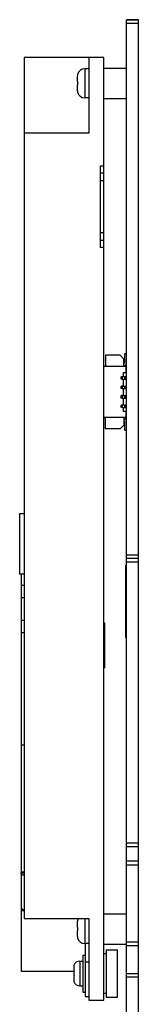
# Model space of a CAD drawing. Header units: millimetres. Extents: x 104 to 359, y 60 to 267.
# Tile 10 of 19: x 105 to 115, y 145 to 232. Entities that reach past the tile are written whole.
import ezdxf

# ---------------------------------------------------------------- set-up
doc = ezdxf.new("R2010")
doc.units = ezdxf.units.MM
doc.header["$LTSCALE"] = 23.1
doc.layers.add('20_ALL_FEATURES', color=7, linetype='CONTINUOUS')

msp = doc.modelspace()

# ---------------------------------------------------------------- linework, layer by layer
at = {"layer": '20_ALL_FEATURES', "color": 0}
for p, q in [((114.0226, 231.6717), (115.0893, 231.6717)), ((114.0226, 149.8983), (114.0226, 231.6684)), ((115.0893, 231.6684), (114.0226, 231.6684)), ((115.0893, 231.3383), (114.0226, 231.3383)), ((115.0893, 149.8983), (115.0893, 231.6687)), ((104.956, 228.3383), (104.956, 152.3083)), ((112.0226, 228.3383), (104.956, 228.3383)), ((110.6893, 228.3383), (110.6893, 221.6583)), ((112.0226, 145.1082), (112.0226, 228.3383)), ((110.336, 227.3399), (110.336, 224.7733)), ((110.6893, 227.3399), (110.336, 227.3399)), ((112.0226, 227.3899), (114.0226, 227.3899)), ((109.6693, 226.6503), (109.6693, 226.2233)), ((109.6933, 226.2233), (109.6693, 226.2233)), ((109.6933, 226.8327), (109.6895, 226.8364)), ((109.6693, 225.8899), (109.6693, 225.4629)), ((109.6693, 225.8899), (109.6933, 225.8899)), ((109.6895, 225.2768), (109.6933, 225.2806)), ((110.6893, 224.7733), (110.336, 224.7733)), ((112.0226, 224.7233), (114.0226, 224.7233)), ((110.6893, 221.6583), (104.956, 221.6583)), ((111.6893, 218.7793), (111.6893, 211.5459)), ((111.6893, 218.7793), (112.0226, 218.7793)), ((112.0226, 218.1126), (111.6893, 218.1126)), ((112.0226, 217.4459), (111.6893, 217.4459)), ((111.6893, 212.8793), (112.0226, 212.8793)), ((111.6893, 212.2126), (112.0226, 212.2126)), ((112.0226, 211.5459), (111.6893, 211.5459)), ((112.176, 202.0434), (112.176, 201.0434)), ((113.476, 202.0434), (112.176, 202.0434)), ((113.476, 202.0434), (113.8093, 201.71)), ((113.8093, 201.0434), (113.8093, 201.71)), ((113.856, 202.16), (113.856, 201.36)), ((114.0226, 202.16), (113.856, 202.16)), ((113.976, 201.0434), (112.0226, 201.0434)), ((113.976, 201.0434), (113.976, 200.51)), ((113.576, 199.9367), (113.576, 200.15)), ((113.6426, 200.15), (113.576, 200.15)), ((114.0226, 200.13), (113.576, 200.13)), ((113.6426, 199.9367), (113.576, 199.9367)), ((113.776, 200.1834), (113.6426, 200.15)), ((113.6426, 199.9367), (113.776, 199.9034)), ((113.6891, 199.93), (113.6891, 200.13)), ((113.776, 200.1834), (113.776, 200.51)), ((113.776, 200.51), (113.976, 200.51)), ((113.8661, 200.13), (113.8661, 199.93)), ((113.946, 199.93), (113.946, 200.13)), ((113.576, 199.1034), (113.576, 199.3167)), ((113.6426, 199.3167), (113.576, 199.3167)), ((114.0226, 199.2967), (113.576, 199.2967)), ((113.6426, 199.1034), (113.576, 199.1034)), ((113.776, 199.35), (113.6426, 199.3167)), ((113.6426, 199.1034), (113.776, 199.07)), ((113.6693, 199.93), (114.0226, 199.93)), ((113.6693, 199.0967), (114.0226, 199.0967)), ((113.6891, 199.0967), (113.6891, 199.2967)), ((113.776, 199.35), (113.776, 199.9034)), ((113.776, 198.5167), (113.776, 199.07)), ((113.8661, 199.2967), (113.8661, 199.0967)), ((113.946, 199.0967), (113.946, 199.2967)), ((113.576, 198.27), (113.576, 198.4834)), ((113.6426, 198.4834), (113.576, 198.4834)), ((114.0226, 198.4634), (113.576, 198.4634)), ((113.6426, 198.27), (113.576, 198.27)), ((113.776, 198.5167), (113.6426, 198.4834)), ((113.6426, 198.27), (113.776, 198.2367)), ((113.6693, 198.2634), (114.0226, 198.2634)), ((113.6891, 198.2634), (113.6891, 198.4634)), ((113.776, 197.6834), (113.776, 198.2367)), ((113.8661, 198.4634), (113.8661, 198.2634)), ((113.946, 198.2634), (113.946, 198.4634)), ((113.576, 197.4367), (113.576, 197.65)), ((113.6426, 197.65), (113.576, 197.65)), ((114.0226, 197.63), (113.576, 197.63)), ((113.6426, 197.4367), (113.576, 197.4367)), ((113.776, 197.6834), (113.6426, 197.65)), ((113.6426, 197.4367), (113.776, 197.4034)), ((113.6693, 197.43), (114.0226, 197.43)), ((113.6891, 197.43), (113.6891, 197.63)), ((113.776, 197.0767), (113.776, 197.4034)), ((113.8661, 197.63), (113.8661, 197.43)), ((113.946, 197.43), (113.946, 197.63)), ((113.976, 196.5434), (112.0226, 196.5434)), ((112.176, 195.5434), (112.176, 196.5434)), ((113.976, 197.0767), (113.776, 197.0767)), ((113.8093, 196.5434), (113.8093, 195.8767)), ((113.976, 197.0767), (113.976, 196.5434)), ((113.8093, 195.8767), (113.476, 195.5434)), ((113.856, 196.2267), (113.856, 195.4267)), ((113.476, 195.5434), (112.176, 195.5434)), ((113.856, 195.4267), (114.0226, 195.4267)), ((104.556, 188.0415), (104.556, 182.7082)), ((104.956, 188.0415), (104.556, 188.0415)), ((114.0226, 184.4384), (115.0893, 184.4384)), ((113.956, 183.5248), (113.956, 177.1182)), ((113.956, 183.5248), (114.0226, 183.5248)), ((115.0893, 184.1049), (114.0226, 184.1049)), ((115.0893, 183.7717), (114.0226, 183.7717)), ((104.956, 182.7082), (104.556, 182.7082)), ((104.6893, 182.7082), (104.6893, 156.3971)), ((104.6893, 181.7563), (104.956, 181.7563)), ((113.956, 181.9182), (114.0226, 181.9182)), ((104.956, 180.6284), (104.6893, 180.6284)), ((104.6893, 178.6546), (104.956, 178.6546)), ((112.0226, 178.4357), (112.0893, 178.4357)), ((112.0893, 178.4357), (112.0893, 174.4357)), ((104.956, 177.5268), (104.6893, 177.5268)), ((113.956, 177.1182), (114.0226, 177.1182)), ((112.0226, 174.4357), (112.0893, 174.4357)), ((104.6893, 167.6415), (104.956, 167.6415)), ((115.0893, 158.9716), (114.0226, 158.9716)), ((115.0893, 158.6382), (114.0226, 158.6382)), ((115.0893, 157.3716), (114.0226, 157.3716)), ((115.0893, 157.0384), (114.0226, 157.0384)), ((104.956, 156.3971), (104.6893, 156.3971)), ((104.6893, 156.3707), (104.6893, 153.3064)), ((104.6893, 156.3441), (104.956, 156.3441)), ((104.6893, 153.2693), (104.6893, 147.6415)), ((104.6893, 153.0257), (104.956, 153.0257)), ((104.956, 152.3083), (110.6893, 152.3083)), ((109.6933, 152.166), (109.6895, 152.1697)), ((110.336, 152.3083), (110.336, 150.1066)), ((110.6893, 152.3083), (110.6893, 145.1082)), ((112.0226, 152.7232), (114.0226, 152.7232)), ((109.6693, 151.9836), (109.6693, 151.5566)), ((109.6933, 151.5566), (109.6693, 151.5566)), ((109.6693, 151.2233), (109.6933, 151.2233)), ((109.6693, 151.2233), (109.6693, 150.7962)), ((109.6895, 150.6102), (109.6933, 150.6139)), ((110.6893, 150.1066), (110.336, 150.1066)), ((110.356, 150.1066), (110.356, 145.4355)), ((112.0226, 150.0566), (114.0226, 150.0566)), ((112.2258, 149.5619), (113.2249, 149.5619)), ((112.2258, 149.5619), (112.2258, 145.3625)), ((113.2249, 145.3625), (113.2249, 149.5619)), ((115.0893, 150.2317), (114.0226, 150.2317)), ((115.0893, 149.8983), (114.0226, 149.8983)), ((114.0226, 119.9049), (114.0226, 149.8933)), ((115.0893, 119.3048), (115.0893, 149.8933)), ((110.156, 149.0955), (110.356, 149.0955)), ((110.156, 149.0955), (110.156, 145.8289)), ((112.2258, 149.2148), (112.0226, 149.2148)), ((109.356, 148.0038), (109.356, 147.6289)), ((109.3809, 148.1706), (109.3764, 148.1751)), ((109.8893, 148.5622), (110.156, 148.5622)), ((109.8893, 148.5622), (109.8893, 146.3622)), ((110.6893, 148.4647), (110.356, 148.4647)), ((109.356, 147.6415), (104.6893, 147.6415)), ((109.3809, 147.6289), (109.356, 147.6289)), ((109.356, 147.2955), (109.3809, 147.2955)), ((109.356, 147.2955), (109.356, 146.9206)), ((114.0226, 147.4649), (115.0893, 147.4649)), ((115.0893, 147.1317), (114.0226, 147.1317)), ((109.3764, 146.7493), (109.3809, 146.7538)), ((109.8893, 146.3622), (110.156, 146.3622)), ((110.156, 145.8289), (110.356, 145.8289)), ((110.356, 145.4354), (110.6893, 145.4354)), ((112.2258, 145.7096), (112.0226, 145.7096)), ((112.2258, 145.3625), (113.2249, 145.3625)), ((110.6893, 145.1082), (112.0226, 145.1082))]:
    msp.add_line(p, q, dxfattribs=at)
for centre, radius, start, end in [((110.336, 226.6733), 0.6667, 90.000928, 165.840668), ((110.3859, 226.6503), 0.7166, 178.334003, 179.99984), ((110.3717, 226.6509), 0.7024, 166.654632, 178.351356), ((110.3578, 226.6536), 0.6883, 164.924199, 166.606632), ((113.3507, 226.0588), 3.6612, 177.425625, 180.034745), ((113.3507, 226.0544), 3.6612, 179.965255, 182.574376), ((110.3859, 225.4629), 0.7166, 180.00016, 181.665998), ((110.3717, 225.4623), 0.7024, 181.648644, 193.345368), ((110.3578, 225.4596), 0.6883, 193.393369, 195.075801), ((110.336, 225.4399), 0.6667, 194.159332, 269.999072), ((113.7893, 201.36), 0.2333, 274.9171, 360), ((113.7893, 201.36), 0.0667, 287.457603, 360), ((113.7893, 196.2267), 0.2333, 0, 85.0829), ((113.7893, 196.2267), 0.0667, 0, 72.542397), ((110.3717, 151.9843), 0.7024, 166.654632, 178.351356), ((110.3578, 151.987), 0.6883, 164.924199, 166.606632), ((110.336, 152.0066), 0.6667, 153.08537, 165.840668), ((110.3859, 151.9836), 0.7166, 178.334003, 179.99984), ((113.3507, 151.3921), 3.6612, 177.425625, 180.034745), ((113.3507, 151.3877), 3.6612, 179.965255, 182.574376), ((110.3859, 150.7962), 0.7166, 180.00016, 181.665998), ((110.3717, 150.7956), 0.7024, 181.648644, 193.345368), ((110.3578, 150.7929), 0.6883, 193.393369, 195.075801), ((110.336, 150.7733), 0.6667, 194.159332, 269.999072), ((109.9351, 148.0038), 0.5791, 176.211086, 180.00368), ((109.9282, 148.0043), 0.5722, 174.309995, 176.207786), ((109.924, 148.0047), 0.568, 172.409076, 174.309203), ((109.9219, 148.0049), 0.5659, 171.721751, 172.408301), ((109.9203, 148.0052), 0.5642, 170.507302, 171.721999), ((109.9175, 148.0057), 0.5614, 168.602602, 170.507852), ((109.915, 148.0061), 0.5589, 166.693664, 168.601902), ((109.9129, 148.0066), 0.5567, 164.781612, 166.693854), ((109.9098, 148.0075), 0.5535, 162.859578, 164.781795), ((109.8893, 148.0289), 0.5333, 90, 164.086921), ((109.933, 146.9205), 0.5771, 179.991004, 185.668034), ((112.3868, 147.4648), 3.0104, 176.87555, 180.049227), ((112.3868, 147.4596), 3.0104, 179.950773, 183.12445), ((109.9247, 146.9198), 0.5687, 185.680338, 186.601783), ((109.9233, 146.9196), 0.5673, 186.601762, 187.579236), ((109.9218, 146.9194), 0.5657, 187.57928, 188.467264), ((109.9201, 146.9192), 0.5641, 188.467207, 189.480443), ((109.9185, 146.9189), 0.5624, 189.480554, 190.273934), ((109.9167, 146.9186), 0.5607, 190.273771, 191.386869), ((109.915, 146.9183), 0.5589, 191.386852, 193.297416), ((109.9115, 146.9174), 0.5553, 193.294725, 197.137292), ((109.8893, 146.8955), 0.5333, 195.913079, 270)]:
    msp.add_arc(centre, radius, start, end, dxfattribs=at)
for points, knots in [([(104.9558, 156.1317), (104.9197, 156.1365), (104.8518, 156.1531), (104.7649, 156.2002), (104.7048, 156.265), (104.6893, 156.319), (104.6893, 156.3441)], [0, 0, 0, 0, 0.296807, 0.5640694, 0.7954395, 1, 1, 1, 1]), ([(104.6893, 153.3064), (104.6893, 153.2992), (104.6916, 153.2698), (104.7031, 153.2415), (104.7151, 153.2227)], [0, 0, 0, 0, 0.2426738, 1, 1, 1, 1]), ([(104.7586, 153.174), (104.7711, 153.1634), (104.8301, 153.1225), (104.9012, 153.1012), (104.9558, 153.0939)], [0, 0, 0, 0, 0.2290938, 1, 1, 1, 1])]:
    msp.add_open_spline(points, degree=3, knots=knots, dxfattribs=at)
for points in [[(104.7151, 153.2227), (104.7208, 153.2139), (104.7273, 153.2055), (104.7343, 153.1976)], [(104.7343, 153.1976), (104.7418, 153.1892), (104.75, 153.1813), (104.7586, 153.174)]]:
    msp.add_open_spline(points, degree=3, dxfattribs=at)

doc.saveas('drawing.dxf')
